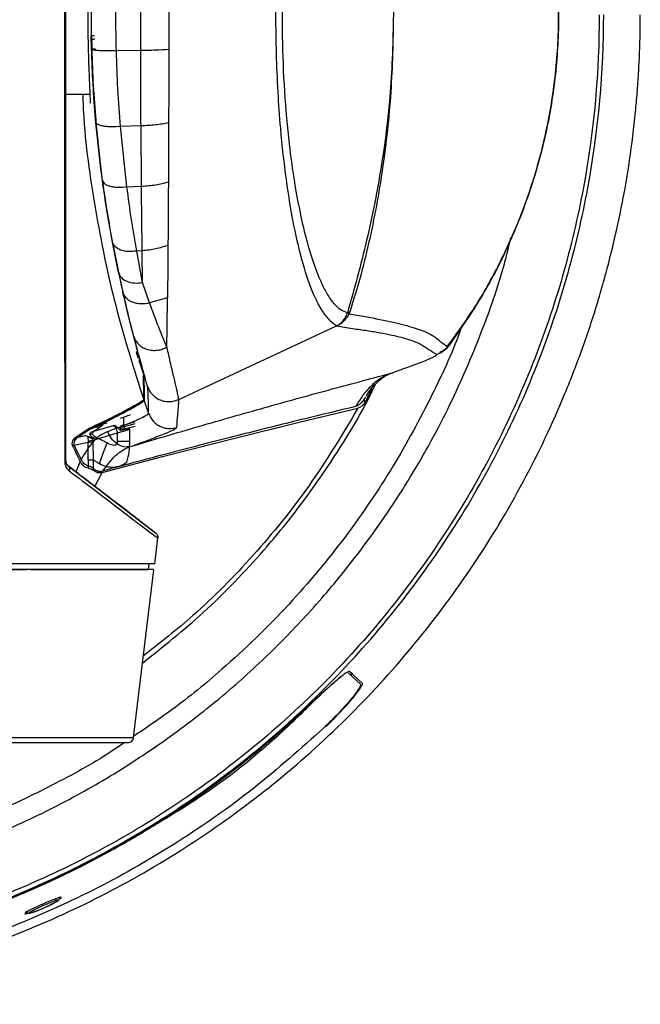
# Model space of a CAD drawing. Header units: millimetres. Extents: x 119 to 1138, y 29 to 774.
# Tile 24 of 53: x 541 to 595, y 576 to 663. Entities that reach past the tile are written whole.
import ezdxf

# ---------------------------------------------------------------- set-up
doc = ezdxf.new("R2010")
doc.units = ezdxf.units.MM

msp = doc.modelspace()

# ---------------------------------------------------------------- linework, layer by layer
at = {"color": 7, "linetype": 'Continuous', "lineweight": 25}
for p, q in [((546.81, 664.973), (546.81, 661.373)), ((546.816, 664.973), (546.816, 661.373)), ((546.81, 661.373), (546.816, 661.373)), ((546.824, 660.766), (546.813, 660.766)), ((546.824, 661.373), (546.816, 661.373)), ((546.824, 661.373), (546.85, 660.183)), ((546.838, 660.215), (546.824, 660.766)), ((546.85, 660.183), (546.852, 660.127)), ((551.16, 660.038), (549.017, 660.021)), ((546.692, 656.173), (544.577, 656.173)), ((547.206, 653.88), (547.22, 653.719)), ((547.22, 653.719), (547.594, 650.134)), ((551.186, 653.414), (549.382, 653.37)), ((549.942, 648.064), (549.382, 653.37)), ((551.227, 648.113), (551.186, 653.414)), ((553.613, 653.675), (553.591, 648.494)), ((547.787, 648.639), (547.594, 650.134)), ((547.594, 650.134), (547.755, 648.874)), ((549.942, 648.064), (551.227, 648.113)), ((548.598, 643.565), (549.348, 639.847)), ((549.204, 640.537), (548.669, 643.199)), ((551.29, 642.434), (550.806, 642.408)), ((551.33, 639.638), (551.29, 642.434)), ((551.33, 639.638), (550.806, 642.408)), ((549.204, 640.537), (549.592, 638.788)), ((551.943, 637.844), (551.33, 639.638)), ((553.512, 638.306), (551.943, 637.844)), ((569.324, 636.96), (569.47, 636.899)), ((554.501, 629.362), (568.358, 635.821)), ((568.368, 635.804), (568.355, 635.819)), ((578.17, 633.994), (578.152, 633.949)), ((551.061, 632.626), (551.392, 631.573)), ((551.119, 632.626), (551.19, 632.397)), ((571.433, 630.251), (570.793, 628.956)), ((551.419, 629.345), (551.419, 629.342)), ((551.452, 629.249), (551.844, 628.132)), ((551.452, 629.246), (551.452, 629.249)), ((565.086, 627.351), (570.256, 628.586)), ((570.793, 629.393), (570.793, 628.956)), ((547.346, 626.928), (546.627, 626.806)), ((548.813, 627.068), (547.008, 626.538)), ((547.009, 626.539), (547.825, 627.116)), ((547.825, 627.116), (547.494, 627.027)), ((549.378, 626.624), (549.378, 626.863)), ((549.654, 627.108), (549.42, 627.043)), ((549.654, 627.108), (550.674, 627.415)), ((549.698, 626.941), (549.654, 627.108)), ((550.643, 627.208), (549.698, 626.941)), ((549.698, 626.941), (549.738, 626.774)), ((549.738, 626.774), (550.671, 627.021)), ((559.195, 625.898), (565.086, 627.351)), ((546.627, 626.806), (545.386, 625.986)), ((545.386, 625.986), (546.271, 626.197)), ((546.697, 626.721), (545.574, 625.987)), ((546.271, 626.197), (547.096, 625.944)), ((546.271, 626.197), (546.522, 626.096)), ((546.687, 626.287), (546.925, 626.352)), ((547.006, 626.535), (546.757, 626.462)), ((549.093, 626.409), (547.417, 625.911)), ((549.093, 626.409), (549.093, 625.696)), ((550.21, 625.696), (550.21, 626.738)), ((546.543, 625.588), (545.163, 625.283)), ((546.545, 625.682), (546.543, 625.588)), ((546.554, 624.054), (546.543, 625.588)), ((547.096, 625.944), (546.945, 625.894)), ((546.967, 625.776), (546.945, 625.894)), ((546.985, 625.592), (546.966, 625.776)), ((546.999, 624.057), (546.985, 625.592)), ((549.093, 625.696), (550.21, 625.696)), ((553.073, 624.334), (559.195, 625.898)), ((547.77, 622.927), (553.073, 624.334)), ((544.773, 623.523), (552.484, 617.606)), ((546.556, 623.307), (546.556, 624.054)), ((546.994, 623.104), (546.994, 624.065)), ((552.399, 614.893), (552.676, 617.152)), ((552.4, 614.893), (552.676, 617.151)), ((551.877, 614.893), (551.811, 614.393)), ((551.84, 614.393), (551.906, 614.893)), ((539.736, 614.393), (541.152, 614.393)), ((549.82, 614.393), (549.814, 614.393)), ((550.534, 599.629), (552.313, 614.39)), ((569.398, 605.327), (569.678, 605.063)), ((569.781, 605.189), (569.532, 605.423)), ((569.678, 605.063), (569.678, 605.286)), ((569.678, 605.063), (570.505, 604.282)), ((569.781, 605.189), (570.673, 604.351))]:
    msp.add_line(p, q, dxfattribs=at)
at = {"color": 8, "linetype": 'Continuous', "lineweight": 25}
for p, q in [((547.693, 649.365), (547.191, 653.98)), ((549.654, 627.783), (549.654, 627.108)), ((545.839, 623.898), (545.455, 623)), ((547.123, 621.72), (547.77, 622.927))]:
    msp.add_line(p, q, dxfattribs=at)
at = {"color": 7, "linetype": 'Continuous', "lineweight": 25, "flags": 128}
for points in [[(549.092, 626.414), (549.65, 626.577), (550.209, 626.741)], [(546.966, 625.78), (547.191, 625.848), (547.415, 625.917)], [(547.526, 623.714), (547.869, 624.624), (548.212, 625.534)]]:
    msp.add_lwpolyline(points, dxfattribs=at)
at = {"color": 7, "linetype": 'Continuous', "lineweight": 25}
for points, knots in [([(544.504, 713.346), (544.5, 708.404), (544.492, 698.516), (544.482, 683.66), (544.475, 669.991), (544.471, 657.527), (544.47, 646.288), (544.472, 635.042), (544.476, 627.597), (544.478, 623.877)], [0, 0, 0, 0, 0.166626, 0.333295, 0.500057, 0.625029, 0.749932, 0.87507, 1, 1, 1, 1]), ([(544.577, 623.92), (544.577, 627.632), (544.577, 635.064), (544.577, 646.291), (544.577, 657.515), (544.577, 669.967), (544.577, 683.628), (544.577, 698.48), (544.577, 708.367), (544.577, 713.31)], [0, 0, 0, 0, 0.124791, 0.249841, 0.374698, 0.499661, 0.66646, 0.833222, 1, 1, 1, 1]), ([(578.057, 633.923), (578.964, 635.174), (580.711, 637.585), (582.884, 641.568), (584.747, 645.77), (586.269, 650.399), (587.366, 655.411), (587.94, 660.764), (587.904, 666.399), (587.168, 672.224), (585.668, 678.143), (583.338, 684.002), (580.724, 688.806), (578.754, 691.48), (578.06, 692.422)], [0, 0, 0, 0, 0.074378, 0.143398, 0.216578, 0.293672, 0.375364, 0.460648, 0.549654, 0.643235, 0.739693, 0.839843, 0.943548, 1, 1, 1, 1]), ([(578.17, 692.353), (579.153, 690.953), (581.127, 688.141), (583.525, 683.511), (585.455, 678.658), (586.85, 673.61), (587.699, 668.434), (587.983, 663.192), (587.703, 657.95), (586.858, 652.769), (585.461, 647.707), (583.528, 642.841), (581.128, 638.208), (579.153, 635.394), (578.17, 633.994)], [0, 0, 0, 0, 0.082913, 0.166538, 0.249719, 0.332703, 0.416431, 0.499802, 0.582887, 0.666622, 0.750086, 0.833402, 0.917065, 1, 1, 1, 1]), ([(568.361, 635.822), (568.151, 635.989), (567.732, 636.321), (567.01, 637.26), (566.241, 638.786), (565.419, 641.149), (564.61, 644.558), (563.939, 648.604), (563.49, 652.657), (563.218, 656.422), (563.077, 659.76), (563.023, 663.713), (563.116, 668.241), (563.43, 673.153), (563.935, 677.715), (564.606, 681.768), (565.415, 685.186), (566.238, 687.551), (567.006, 689.084), (567.727, 690.024), (568.147, 690.355), (568.358, 690.522)], [0, 0, 0, 0, 0.042242, 0.084281, 0.125907, 0.188606, 0.250869, 0.313378, 0.375397, 0.417078, 0.458468, 0.499811, 0.562089, 0.624264, 0.686509, 0.749037, 0.811366, 0.874144, 0.915798, 0.957742, 1, 1, 1, 1]), ([(569.328, 636.974), (569.135, 637.04), (568.755, 637.17), (568.164, 637.731), (567.623, 638.498), (566.93, 639.804), (566.125, 641.935), (565.27, 645.213), (564.561, 649.105), (564.025, 653.497), (563.687, 658.231), (563.575, 663.155), (563.688, 668.075), (564.022, 672.82), (564.557, 677.218), (565.267, 681.118), (566.121, 684.402), (566.928, 686.537), (567.62, 687.847), (568.16, 688.615), (568.751, 689.174), (569.131, 689.305), (569.325, 689.372)], [0, 0, 0, 0, 0.032787, 0.064327, 0.095551, 0.126623, 0.189103, 0.251178, 0.313569, 0.375523, 0.437854, 0.499779, 0.562043, 0.624181, 0.686357, 0.748761, 0.810915, 0.873472, 0.904591, 0.935749, 0.967238, 1, 1, 1, 1]), ([(546.708, 670.923), (546.711, 670.894), (546.719, 670.836), (546.702, 670.373), (546.669, 669.655), (546.625, 668.683), (546.58, 667.502), (546.54, 666.152), (546.512, 664.69), (546.503, 663.168), (546.513, 661.646), (546.54, 660.184), (546.58, 658.836), (546.626, 657.656), (546.669, 656.685), (546.702, 655.97), (546.719, 655.51), (546.711, 655.452), (546.708, 655.423)], [0, 0, 0, 0, 0.062816, 0.125332, 0.187902, 0.250223, 0.312878, 0.375181, 0.437782, 0.500253, 0.562661, 0.625288, 0.687574, 0.750222, 0.812579, 0.875111, 0.937673, 1, 1, 1, 1]), ([(549.017, 660.021), (548.996, 661.072), (548.954, 663.173), (548.996, 665.275), (549.017, 666.326)], [0, 0, 0, 0, 0.5, 1, 1, 1, 1]), ([(551.16, 660.038), (551.158, 661.08), (551.155, 663.171), (551.158, 665.261), (551.16, 666.309)], [0, 0, 0, 0, 0.498735, 1, 1, 1, 1]), ([(553.627, 666.222), (553.628, 665.203), (553.629, 663.171), (553.628, 661.139), (553.627, 660.125)], [0, 0, 0, 0, 0.501265, 1, 1, 1, 1]), ([(573.379, 663.593), (573.332, 661.328), (573.238, 656.793), (572.545, 651.156), (571.757, 646.685), (571.042, 643.363), (570.223, 640.108), (569.622, 638.006), (569.327, 636.974)], [0, 0, 0, 0, 0.250673, 0.501907, 0.627833, 0.753726, 0.879034, 1, 1, 1, 1]), ([(573.379, 663.593), (573.34, 661.331), (573.263, 656.813), (572.674, 651.212), (571.972, 646.792), (571.307, 643.513), (570.532, 640.266), (569.865, 638.127), (569.53, 637.055)], [0, 0, 0, 0, 0.250909, 0.500913, 0.62567, 0.750286, 0.874833, 1, 1, 1, 1]), ([(421.077, 663.173), (421.078, 662.857), (421.08, 662.224), (421.096, 661.275), (421.122, 660.326), (421.158, 659.378), (421.205, 658.431), (421.262, 657.484), (421.329, 656.537), (421.406, 655.591), (421.597, 653.544), (421.984, 650.403), (422.715, 646.194), (423.65, 642.026), (424.79, 637.908), (426.13, 633.852), (428.179, 628.539), (431.227, 622.096), (435.623, 614.761), (440.717, 607.892), (446.46, 601.556), (452.796, 595.813), (459.665, 590.719), (467, 586.323), (474.73, 582.667), (482.782, 579.786), (491.077, 577.708), (499.536, 576.453), (508.077, 576.033), (516.618, 576.453), (525.077, 577.708), (533.372, 579.786), (541.424, 582.667), (549.154, 586.323), (556.489, 590.719), (563.358, 595.813), (569.694, 601.556), (575.437, 607.892), (580.531, 614.761), (584.927, 622.096), (587.975, 628.539), (590.024, 633.852), (591.364, 637.908), (592.504, 642.026), (593.44, 646.194), (594.17, 650.403), (594.588, 653.795), (594.814, 656.347), (594.932, 658.051), (595.015, 659.757), (595.067, 661.465), (595.074, 662.604), (595.077, 663.173)], [0, 0, 0, 0, 0.003475, 0.006949, 0.010422, 0.013894, 0.017366, 0.020838, 0.024311, 0.027785, 0.03126, 0.046888, 0.062517, 0.078145, 0.093774, 0.109402, 0.125031, 0.156278, 0.187525, 0.218773, 0.25002, 0.281268, 0.312515, 0.343763, 0.37501, 0.406258, 0.437505, 0.468753, 0.5, 0.531248, 0.562495, 0.593743, 0.62499, 0.656238, 0.687485, 0.718732, 0.74998, 0.781227, 0.812475, 0.843722, 0.87497, 0.890598, 0.906227, 0.921855, 0.937484, 0.953112, 0.96874, 0.974995, 0.981245, 0.987495, 0.993746, 1, 1, 1, 1]), ([(591.465, 663.173), (591.465, 658.26), (591.029, 653.162), (589.596, 645.419), (588.989, 642.822), (587.504, 637.635), (586.627, 635.045), (584.595, 629.912), (583.44, 627.37), (580.859, 622.377), (579.431, 619.926), (576.314, 615.159), (574.625, 612.842), (571.006, 608.385), (569.077, 606.244), (565.006, 602.174), (562.865, 600.244), (558.408, 596.625), (556.092, 594.936), (551.324, 591.819), (548.873, 590.392), (543.88, 587.81), (541.338, 586.656), (536.206, 584.624), (533.615, 583.746), (528.429, 582.262), (525.832, 581.655), (518.088, 580.222), (512.991, 579.785), (508.077, 579.785)], [0, 0, 0, 0, 0.125, 0.125, 0.1875, 0.1875, 0.25, 0.25, 0.3125, 0.3125, 0.375, 0.375, 0.4375, 0.4375, 0.5, 0.5, 0.5625, 0.5625, 0.625, 0.625, 0.6875, 0.6875, 0.75, 0.75, 0.8125, 0.8125, 0.875, 0.875, 1, 1, 1, 1]), ([(508.077, 579.394), (513.014, 579.394), (518.135, 579.832), (525.915, 581.272), (528.524, 581.882), (533.735, 583.373), (536.338, 584.255), (541.494, 586.297), (544.048, 587.456), (549.065, 590.05), (551.527, 591.484), (556.317, 594.616), (558.644, 596.313), (563.122, 599.949), (565.273, 601.887), (569.363, 605.977), (571.302, 608.128), (574.938, 612.606), (576.635, 614.933), (579.766, 619.723), (581.2, 622.185), (583.794, 627.202), (584.954, 629.756), (586.995, 634.913), (587.877, 637.515), (589.369, 642.726), (589.978, 645.335), (591.418, 653.115), (591.857, 658.237), (591.857, 663.173)], [0, 0, 0, 0, 0.125, 0.125, 0.1875, 0.1875, 0.25, 0.25, 0.3125, 0.3125, 0.375, 0.375, 0.4375, 0.4375, 0.5, 0.5, 0.5625, 0.5625, 0.625, 0.625, 0.6875, 0.6875, 0.75, 0.75, 0.8125, 0.8125, 0.875, 0.875, 1, 1, 1, 1]), ([(546.794, 661.368), (546.798, 661.368), (546.805, 661.368), (546.843, 661.369), (546.881, 661.37), (546.929, 661.37), (546.999, 661.372), (547.056, 661.373), (547.094, 661.373)], [0, 0, 0, 0, 0.239615, 0.368462, 0.5, 0.631538, 0.760385, 1, 1, 1, 1]), ([(546.813, 660.766), (546.812, 660.775), (546.81, 660.794), (546.804, 660.933), (546.799, 661.132), (546.795, 661.289), (546.794, 661.368)], [0, 0, 0, 0, 0.249885, 0.499749, 0.749779, 1, 1, 1, 1]), ([(546.813, 660.766), (546.816, 660.805), (546.821, 660.864), (546.858, 660.935), (546.897, 660.985), (546.945, 661.024), (547.016, 661.063), (547.075, 661.069), (547.113, 661.073)], [0, 0, 0, 0, 0.239132, 0.368152, 0.5, 0.631848, 0.760868, 1, 1, 1, 1]), ([(546.838, 660.215), (546.839, 660.213), (546.842, 660.21), (546.863, 660.204), (546.897, 660.2), (546.945, 660.197), (547.003, 660.195), (547.066, 660.194), (547.129, 660.195), (547.17, 660.197), (547.19, 660.197)], [0, 0, 0, 0, 0.11469, 0.237784, 0.367195, 0.500012, 0.632827, 0.762233, 0.88532, 1, 1, 1, 1]), ([(547.191, 653.98), (547.11, 655.003), (546.949, 657.048), (546.875, 659.16), (546.838, 660.215)], [0, 0, 0, 0, 0.500116, 1, 1, 1, 1]), ([(549.017, 660.021), (548.768, 660.014), (548.384, 660.004), (547.904, 660.009), (547.562, 660.02), (547.275, 660.039), (546.98, 660.072), (546.902, 660.105), (546.852, 660.127)], [0, 0, 0, 0, 0.236514, 0.364498, 0.495771, 0.627662, 0.757423, 1, 1, 1, 1]), ([(546.852, 660.127), (546.889, 659.072), (546.964, 656.956), (547.125, 654.908), (547.206, 653.88)], [0, 0, 0, 0, 0.498589, 1, 1, 1, 1]), ([(549.382, 653.37), (549.298, 654.462), (549.132, 656.645), (549.055, 658.895), (549.017, 660.021)], [0, 0, 0, 0, 0.499968, 1, 1, 1, 1]), ([(551.186, 653.414), (551.18, 654.5), (551.167, 656.678), (551.162, 658.916), (551.16, 660.038)], [0, 0, 0, 0, 0.498824, 1, 1, 1, 1]), ([(553.627, 660.125), (553.625, 659.034), (553.621, 656.856), (553.616, 654.734), (553.613, 653.675)], [0, 0, 0, 0, 0.5010307, 1, 1, 1, 1]), ([(549.382, 653.37), (549.13, 653.351), (548.741, 653.322), (548.256, 653.342), (547.914, 653.38), (547.628, 653.442), (547.339, 653.547), (547.267, 653.651), (547.22, 653.719)], [0, 0, 0, 0, 0.23776, 0.366263, 0.49784, 0.629734, 0.759146, 1, 1, 1, 1]), ([(547.755, 648.874), (547.885, 647.949), (548.146, 646.096), (548.447, 644.41), (548.598, 643.565)], [0, 0, 0, 0, 0.4991446, 1, 1, 1, 1]), ([(547.787, 648.639), (547.832, 648.534), (547.902, 648.372), (548.187, 648.205), (548.47, 648.104), (548.812, 648.039), (549.298, 647.999), (549.688, 648.039), (549.942, 648.064)], [0, 0, 0, 0, 0.2392326, 0.3682166, 0.5, 0.6317834, 0.7607674, 1, 1, 1, 1]), ([(548.669, 643.199), (548.511, 644.065), (548.195, 645.798), (547.923, 647.692), (547.787, 648.639)], [0, 0, 0, 0, 0.499606, 1, 1, 1, 1]), ([(553.591, 648.494), (553.585, 647.523), (553.574, 645.587), (553.561, 643.803), (553.555, 642.913)], [0, 0, 0, 0, 0.501461, 1, 1, 1, 1]), ([(550.806, 642.408), (550.651, 643.309), (550.341, 645.109), (550.075, 647.079), (549.942, 648.064)], [0, 0, 0, 0, 0.499959, 1, 1, 1, 1]), ([(551.29, 642.433), (551.278, 643.337), (551.255, 645.15), (551.236, 647.123), (551.227, 648.113)], [0, 0, 0, 0, 0.4982363, 1, 1, 1, 1]), ([(550.806, 642.408), (550.561, 642.382), (550.052, 642.327), (549.36, 642.474), (548.843, 642.774), (548.726, 643.061), (548.669, 643.199)], [0, 0, 0, 0, 0.24058, 0.499999, 0.759419, 1, 1, 1, 1]), ([(553.555, 642.913), (553.201, 642.793), (552.493, 642.552), (551.691, 642.473), (551.29, 642.434)], [0, 0, 0, 0, 0.5, 1, 1, 1, 1]), ([(553.555, 642.913), (553.548, 642.099), (553.535, 640.476), (553.52, 639.028), (553.513, 638.306)], [0, 0, 0, 0, 0.501382, 1, 1, 1, 1]), ([(549.204, 640.537), (549.266, 640.385), (549.396, 640.068), (549.912, 639.734), (550.593, 639.562), (551.09, 639.614), (551.33, 639.638)], [0, 0, 0, 0, 0.240982, 0.5, 0.759018, 1, 1, 1, 1]), ([(549.348, 639.847), (549.541, 638.985), (549.929, 637.261), (550.449, 635.197), (550.895, 633.507), (551.091, 632.767), (551.19, 632.397)], [0, 0, 0, 0, 0.250111, 0.500409, 0.750581, 1, 1, 1, 1]), ([(550.554, 634.893), (550.405, 635.461), (550.108, 636.6), (549.764, 638.058), (549.592, 638.788)], [0, 0, 0, 0, 0.499403, 1, 1, 1, 1]), ([(551.943, 637.844), (551.691, 637.799), (551.302, 637.729), (550.794, 637.792), (550.428, 637.899), (550.111, 638.066), (549.777, 638.342), (549.665, 638.612), (549.592, 638.788)], [0, 0, 0, 0, 0.239123, 0.368147, 0.500001, 0.631855, 0.760878, 1, 1, 1, 1]), ([(553.458, 633.967), (553.468, 634.622), (553.487, 635.93), (553.504, 637.514), (553.512, 638.306)], [0, 0, 0, 0, 0.500332, 1, 1, 1, 1]), ([(553.458, 633.967), (553.225, 634.52), (552.757, 635.629), (552.215, 637.105), (551.943, 637.844)], [0, 0, 0, 0, 0.4989354, 1, 1, 1, 1]), ([(569.467, 636.892), (569.394, 636.758), (569.284, 636.558), (569.082, 636.314), (568.966, 636.201), (568.907, 636.145)], [0, 0, 0, 0, 0.503973, 0.749938, 1, 1, 1, 1]), ([(568.925, 636.241), (569.009, 636.351), (569.176, 636.568), (569.275, 636.83), (569.324, 636.96)], [0, 0, 0, 0, 0.5037355, 1, 1, 1, 1]), ([(569.53, 637.055), (569.519, 637.028), (569.499, 636.973), (569.478, 636.918), (569.468, 636.891)], [0, 0, 0, 0, 0.500031, 1, 1, 1, 1]), ([(569.471, 636.899), (570.418, 636.732), (572.311, 636.397), (574.42, 635.911), (576.001, 635.423), (576.915, 634.957), (577.475, 634.467), (577.938, 634.152), (578.17, 633.994)], [0, 0, 0, 0, 0.166973, 0.333937, 0.500848, 0.667797, 0.833916, 1, 1, 1, 1]), ([(568.361, 635.822), (568.415, 635.851), (568.523, 635.908), (568.623, 635.98), (568.673, 636.016)], [0, 0, 0, 0, 0.49663, 1, 1, 1, 1]), ([(568.907, 636.144), (568.824, 636.078), (568.658, 635.945), (568.465, 635.851), (568.368, 635.804)], [0, 0, 0, 0, 0.497148, 1, 1, 1, 1]), ([(568.368, 635.804), (568.42, 635.836), (568.522, 635.899), (568.624, 635.977), (568.674, 636.016)], [0, 0, 0, 0, 0.510367, 1, 1, 1, 1]), ([(577.183, 633.302), (576.941, 633.446), (576.458, 633.732), (575.869, 634.168), (575.084, 634.519), (574.117, 634.794), (573.251, 634.998), (572.24, 635.195), (571.089, 635.392), (569.789, 635.563), (568.844, 635.724), (568.368, 635.804)], [0, 0, 0, 0, 0.1663385, 0.3327056, 0.4992925, 0.5825602, 0.6658604, 0.7491812, 0.8324656, 0.9157492, 1, 1, 1, 1]), ([(568.673, 636.016), (568.707, 636.043), (568.757, 636.082), (568.81, 636.128), (568.834, 636.148), (568.845, 636.156), (568.854, 636.161), (568.858, 636.162), (568.86, 636.162)], [0, 0, 0, 0, 0.500386, 0.750345, 0.824208, 0.875346, 0.935062, 1, 1, 1, 1]), ([(568.867, 636.17), (568.877, 636.182), (568.898, 636.206), (568.916, 636.229), (568.925, 636.241)], [0, 0, 0, 0, 0.490889, 1, 1, 1, 1]), ([(568.867, 636.17), (568.876, 636.166), (568.888, 636.16), (568.893, 636.145), (568.889, 636.134), (568.887, 636.13)], [0, 0, 0, 0, 0.643245, 0.853733, 1, 1, 1, 1]), ([(551.744, 630.522), (551.678, 630.776), (551.548, 631.281), (551.127, 632.758), (550.746, 634.179), (550.554, 634.893)], [0, 0, 0, 0, 0.334168, 0.665622, 1, 1, 1, 1]), ([(550.554, 634.893), (550.596, 634.778), (550.683, 634.541), (550.93, 634.222), (551.269, 633.949), (551.691, 633.757), (552.16, 633.665), (552.633, 633.679), (553.076, 633.778), (553.334, 633.906), (553.458, 633.967)], [0, 0, 0, 0, 0.113342, 0.236116, 0.366095, 0.5, 0.633905, 0.763884, 0.886658, 1, 1, 1, 1]), ([(554.501, 629.362), (554.48, 629.488), (554.441, 629.712), (554.309, 630.326), (554.109, 631.192), (553.811, 632.445), (553.576, 633.459), (553.458, 633.967)], [0, 0, 0, 0, 0.177463, 0.315625, 0.560765, 0.779599, 1, 1, 1, 1]), ([(577.455, 633.522), (577.61, 633.603), (577.994, 633.805), (578.115, 633.911), (578.188, 633.975)], [0, 0, 0, 0, 0.4028711, 1, 1, 1, 1]), ([(550.946, 632.986), (550.923, 633.063), (550.876, 633.217), (550.827, 633.384), (550.798, 633.486), (550.782, 633.543), (550.772, 633.581), (550.772, 633.585), (550.772, 633.588)], [0, 0, 0, 0, 0.250021, 0.49957, 0.62434, 0.749882, 0.874774, 1, 1, 1, 1]), ([(573.082, 631.642), (573.618, 631.833), (574.693, 632.217), (576.037, 632.724), (577.054, 633.145), (577.14, 633.25), (577.183, 633.302)], [0, 0, 0, 0, 0.249695, 0.500413, 0.750328, 1, 1, 1, 1]), ([(577.523, 633.446), (577.537, 633.447), (577.567, 633.449), (577.554, 633.438), (577.547, 633.432)], [0, 0, 0, 0, 0.453034, 1, 1, 1, 1]), ([(551.061, 632.626), (551.052, 632.664), (551.035, 632.74), (551.037, 632.833), (551.053, 632.883), (551.057, 632.896)], [0, 0, 0, 0, 0.425233, 0.851733, 1, 1, 1, 1]), ([(550.228, 625.211), (552.26, 625.814), (556.326, 627.019), (562.09, 628.66), (567.686, 630.21), (571.284, 631.164), (573.082, 631.642)], [0, 0, 0, 0, 0.249798, 0.499848, 0.74997, 1, 1, 1, 1]), ([(551.419, 629.345), (551.42, 629.414), (551.422, 629.545), (551.424, 629.739), (551.425, 629.931), (551.424, 630.126), (551.423, 630.33), (551.42, 630.55), (551.415, 630.786), (551.405, 631.049), (551.401, 631.249), (551.387, 631.4), (551.384, 631.444)], [0, 0, 0, 0, 0.1088118, 0.2070014, 0.3019451, 0.404924, 0.501951, 0.603621, 0.7221744, 0.8362135, 0.9529613, 1, 1, 1, 1]), ([(551.392, 631.573), (551.405, 631.453), (551.43, 631.214), (551.437, 630.955), (551.447, 630.686), (551.452, 630.432), (551.456, 630.183), (551.457, 629.944), (551.457, 629.715), (551.455, 629.483), (551.453, 629.33), (551.452, 629.249)], [0, 0, 0, 0, 0.1116733, 0.2228524, 0.3310413, 0.4443796, 0.5563461, 0.6656419, 0.7762158, 0.8811723, 1, 1, 1, 1]), ([(573.082, 631.642), (572.811, 631.521), (572.263, 631.277), (571.426, 630.594), (570.675, 629.747), (570.256, 629.078), (570.045, 628.741)], [0, 0, 0, 0, 0.2435, 0.492411, 0.744763, 1, 1, 1, 1]), ([(571.001, 629.662), (571.029, 629.713), (571.259, 630.127), (571.775, 630.718), (572.541, 631.398), (573.027, 631.607), (573.269, 631.711)], [0, 0, 0, 0, 0.045553, 0.369828, 0.687486, 1, 1, 1, 1]), ([(551.324, 606.184), (553.13, 607.626), (556.936, 610.664), (561.536, 615.468), (565.411, 620.229), (568.478, 624.709), (570.625, 628.229), (571.613, 630.308), (571.807, 630.715)], [0, 0, 0, 0, 0.214849, 0.452908, 0.617249, 0.785744, 0.958051, 1, 1, 1, 1]), ([(551.844, 628.132), (551.843, 628.482), (551.842, 628.902), (551.826, 629.434), (551.819, 629.666), (551.805, 629.916), (551.803, 630.134), (551.763, 630.393), (551.744, 630.522)], [0, 0, 0, 0, 0.4999925, 0.5999912, 0.6999895, 0.7999874, 0.8999852, 1, 1, 1, 1]), ([(551.744, 630.522), (551.826, 630.334), (551.977, 629.989), (552.33, 629.63), (552.627, 629.43), (552.927, 629.286), (553.273, 629.183), (553.705, 629.153), (554.124, 629.208), (554.377, 629.311), (554.501, 629.361)], [0, 0, 0, 0, 0.182422, 0.3333622, 0.4408316, 0.4999833, 0.6295771, 0.7579831, 0.8822588, 1, 1, 1, 1]), ([(570.934, 629.575), (570.807, 629.395), (570.616, 629.123), (570.308, 628.845), (570.132, 628.776), (570.045, 628.741)], [0, 0, 0, 0, 0.4981118, 0.7491358, 1, 1, 1, 1]), ([(551.419, 629.342), (551.353, 629.276), (551.221, 629.145), (550.232, 628.587), (548.746, 627.814), (547.332, 627.142), (546.627, 626.806)], [0, 0, 0, 0, 0.249624, 0.500095, 0.750432, 1, 1, 1, 1]), ([(551.452, 629.246), (551.387, 629.18), (551.256, 629.049), (550.272, 628.493), (548.801, 627.725), (547.398, 627.056), (546.697, 626.721)], [0, 0, 0, 0, 0.251373, 0.500357, 0.750577, 1, 1, 1, 1]), ([(570.045, 628.741), (568.243, 628.305), (564.753, 627.462), (559.323, 626.099), (553.789, 624.675), (549.833, 623.608), (547.854, 623.074)], [0, 0, 0, 0, 0.258158, 0.500042, 0.749969, 1, 1, 1, 1]), ([(554.348, 626.906), (554.362, 627.259), (554.383, 627.809), (554.46, 628.504), (554.491, 628.931), (554.534, 629.097), (554.512, 629.272), (554.501, 629.361)], [0, 0, 0, 0, 0.4987085, 0.7780409, 0.9009753, 0.949279, 1, 1, 1, 1]), ([(570.793, 628.956), (570.711, 628.872), (570.548, 628.704), (570.354, 628.625), (570.256, 628.586)], [0, 0, 0, 0, 0.499291, 1, 1, 1, 1]), ([(551.844, 628.132), (551.803, 628.075), (551.72, 627.962), (550.996, 627.606), (549.885, 627.14), (548.8, 626.736), (548.258, 626.535)], [0, 0, 0, 0, 0.25087, 0.500235, 0.750378, 1, 1, 1, 1]), ([(550.231, 628.005), (550.162, 627.977), (549.955, 627.892), (549.599, 627.762), (549.362, 627.675)], [0, 0, 0, 0, 0.333098, 1, 1, 1, 1]), ([(551.844, 628.132), (551.952, 627.908), (552.117, 627.564), (552.499, 627.213), (552.841, 626.998), (553.22, 626.86), (553.731, 626.774), (554.105, 626.854), (554.348, 626.906)], [0, 0, 0, 0, 0.2398429, 0.3686084, 0.5, 0.6313916, 0.7601571, 1, 1, 1, 1]), ([(547.496, 627.029), (547.594, 627.08), (547.789, 627.182), (548.047, 627.273), (548.176, 627.319)], [0, 0, 0, 0, 0.500276, 1, 1, 1, 1]), ([(548.81, 627.064), (548.849, 627.007), (548.909, 626.919), (549.025, 626.713), (549.08, 626.554), (549.088, 626.46), (549.092, 626.414)], [0, 0, 0, 0, 0.491362, 0.743827, 0.874967, 1, 1, 1, 1]), ([(549.378, 626.624), (549.353, 626.656), (549.257, 626.785), (549.041, 626.944), (548.939, 627.034), (548.881, 627.085)], [0, 0, 0, 0, 0.12541, 0.500744, 1, 1, 1, 1]), ([(549.42, 627.043), (549.408, 627.016), (549.383, 626.961), (549.379, 626.896), (549.378, 626.863)], [0, 0, 0, 0, 0.500866, 1, 1, 1, 1]), ([(549.378, 626.863), (549.403, 626.839), (549.453, 626.79), (549.58, 626.75), (549.675, 626.764), (549.738, 626.774)], [0, 0, 0, 0, 0.250335, 0.501618, 1, 1, 1, 1]), ([(549.698, 626.941), (549.633, 626.925), (549.555, 626.906), (549.473, 626.932), (549.451, 626.948), (549.437, 626.962), (549.427, 626.98), (549.421, 627), (549.418, 627.021), (549.419, 627.036), (549.42, 627.043)], [0, 0, 0, 0, 0.570744, 0.690989, 0.745739, 0.7974, 0.84707, 0.896478, 0.947066, 1, 1, 1, 1]), ([(550.228, 625.211), (550.845, 625.434), (552.081, 625.879), (553.353, 626.381), (554.19, 626.751), (554.295, 626.854), (554.348, 626.906)], [0, 0, 0, 0, 0.249829, 0.500059, 0.749357, 1, 1, 1, 1]), ([(545.386, 625.986), (545.341, 625.944), (545.252, 625.859), (545.167, 625.72), (545.125, 625.593), (545.112, 625.49), (545.122, 625.384), (545.149, 625.316), (545.163, 625.283)], [0, 0, 0, 0, 0.2491926, 0.4989964, 0.6302454, 0.749483, 0.8749681, 1, 1, 1, 1]), ([(545.347, 625.273), (545.333, 625.308), (545.305, 625.377), (545.296, 625.485), (545.308, 625.59), (545.351, 625.719), (545.438, 625.859), (545.529, 625.944), (545.574, 625.987)], [0, 0, 0, 0, 0.12539, 0.251137, 0.370674, 0.502218, 0.751412, 1, 1, 1, 1]), ([(548.258, 626.535), (548.033, 626.431), (547.582, 626.222), (546.73, 625.481), (546.25, 624.64), (545.929, 624.075)], [0, 0, 0, 0, 0.245777, 0.493841, 1, 1, 1, 1]), ([(546.522, 626.096), (546.519, 626.032), (546.514, 625.905), (546.534, 625.756), (546.544, 625.682)], [0, 0, 0, 0, 0.500721, 1, 1, 1, 1]), ([(546.945, 625.894), (546.936, 625.893), (546.898, 625.885), (546.824, 625.922), (546.694, 625.991), (546.591, 626.054), (546.522, 626.096)], [0, 0, 0, 0, 0.058175, 0.249119, 0.499399, 1, 1, 1, 1]), ([(546.687, 626.287), (546.687, 626.289), (546.686, 626.293), (546.689, 626.301), (546.697, 626.31), (546.705, 626.319), (546.715, 626.342), (546.718, 626.389), (546.741, 626.433), (546.756, 626.461)], [0, 0, 0, 0, 0.0299955, 0.0625667, 0.1252952, 0.1882639, 0.2216545, 0.4999895, 1, 1, 1, 1]), ([(547.096, 625.944), (547.005, 625.992), (546.87, 626.065), (546.74, 626.187), (546.705, 626.254), (546.687, 626.287)], [0, 0, 0, 0, 0.500115, 0.750493, 1, 1, 1, 1]), ([(546.925, 626.352), (546.925, 626.385), (546.926, 626.449), (546.98, 626.507), (547.006, 626.535)], [0, 0, 0, 0, 0.512662, 1, 1, 1, 1]), ([(547.415, 625.917), (547.305, 625.974), (547.138, 626.061), (546.974, 626.216), (546.942, 626.306), (546.925, 626.352)], [0, 0, 0, 0, 0.488977, 0.740949, 1, 1, 1, 1]), ([(550.228, 625.211), (550.051, 625.185), (549.684, 625.133), (549.098, 625.394), (548.578, 625.876), (548.362, 626.32), (548.258, 626.535)], [0, 0, 0, 0, 0.2412218, 0.5, 0.7587782, 1, 1, 1, 1]), ([(550.208, 626.741), (550.192, 626.746), (550.057, 626.793), (549.772, 626.707), (549.515, 626.652), (549.378, 626.624)], [0, 0, 0, 0, 0.062319, 0.499523, 1, 1, 1, 1]), ([(545.163, 625.283), (545.274, 625.051), (545.4, 624.792), (545.55, 624.486), (545.663, 624.255), (545.763, 624.053), (545.839, 623.898)], [0, 0, 0, 0, 0.499995, 0.56078, 0.664376, 1, 1, 1, 1]), ([(545.929, 624.075), (545.864, 624.206), (545.767, 624.406), (545.572, 624.805), (545.443, 625.073), (545.347, 625.273)], [0, 0, 0, 0, 0.329399, 0.500024, 1, 1, 1, 1]), ([(548.212, 625.534), (548.081, 625.603), (547.821, 625.741), (547.551, 625.854), (547.417, 625.911)], [0, 0, 0, 0, 0.500415, 1, 1, 1, 1]), ([(547.854, 623.074), (548.202, 623.559), (548.723, 624.285), (549.578, 624.929), (550.012, 625.117), (550.228, 625.211)], [0, 0, 0, 0, 0.5033033, 0.7532391, 1, 1, 1, 1]), ([(549.093, 625.696), (549.091, 625.639), (549.088, 625.554), (549.052, 625.449), (549.006, 625.383), (548.944, 625.343), (548.853, 625.32), (548.598, 625.334), (548.383, 625.445), (548.212, 625.534)], [0, 0, 0, 0, 0.125495, 0.188391, 0.251115, 0.313866, 0.376724, 0.501404, 1, 1, 1, 1]), ([(549.944, 623.85), (550.021, 624.152), (550.173, 624.753), (550.197, 625.382), (550.21, 625.696)], [0, 0, 0, 0, 0.501701, 1, 1, 1, 1]), ([(544.478, 623.877), (544.48, 623.83), (544.484, 623.735), (544.523, 623.562), (544.635, 623.3), (544.778, 623.169), (544.874, 623.082)], [0, 0, 0, 0, 0.125268, 0.250049, 0.500408, 1, 1, 1, 1]), ([(544.577, 623.92), (544.578, 623.896), (544.58, 623.845), (544.601, 623.756), (544.661, 623.622), (544.727, 623.564), (544.773, 623.523)], [0, 0, 0, 0, 0.095076, 0.200786, 0.443497, 1, 1, 1, 1]), ([(544.653, 623.662), (544.664, 623.641), (544.696, 623.588), (544.743, 623.548), (544.773, 623.523)], [0, 0, 0, 0, 0.379634, 1, 1, 1, 1]), ([(544.773, 623.523), (544.799, 623.499), (544.852, 623.448), (544.894, 623.338), (544.906, 623.212), (544.884, 623.125), (544.874, 623.082)], [0, 0, 0, 0, 0.244911, 0.5, 0.755089, 1, 1, 1, 1]), ([(552.483, 617.607), (552.43, 617.648), (552.323, 617.73), (551.591, 618.291), (550.467, 619.154), (548.928, 620.334), (547.052, 621.774), (545.534, 622.939), (544.773, 623.523)], [0, 0, 0, 0, 0.167192, 0.333336, 0.500742, 0.667388, 0.83316, 1, 1, 1, 1]), ([(546.556, 623.307), (546.478, 623.327), (546.322, 623.366), (546.048, 623.549), (545.923, 623.759), (545.839, 623.898)], [0, 0, 0, 0, 0.25051, 0.500161, 1, 1, 1, 1]), ([(546.586, 623.5), (546.515, 623.524), (546.372, 623.571), (546.124, 623.75), (546.007, 623.945), (545.929, 624.075)], [0, 0, 0, 0, 0.249506, 0.499902, 1, 1, 1, 1]), ([(547.024, 623.273), (546.96, 623.32), (546.833, 623.415), (546.668, 623.472), (546.586, 623.5)], [0, 0, 0, 0, 0.501448, 1, 1, 1, 1]), ([(546.996, 624.059), (547.082, 623.996), (547.254, 623.87), (547.435, 623.766), (547.526, 623.714)], [0, 0, 0, 0, 0.499982, 1, 1, 1, 1]), ([(547.526, 623.714), (547.724, 623.623), (548.12, 623.442), (548.755, 623.389), (549.386, 623.496), (549.758, 623.732), (549.944, 623.85)], [0, 0, 0, 0, 0.2501129, 0.5001725, 0.7501656, 1, 1, 1, 1]), ([(544.874, 623.082), (545.644, 622.497), (547.18, 621.329), (549.079, 619.886), (550.635, 618.703), (551.773, 617.838), (552.513, 617.275), (552.621, 617.193), (552.676, 617.152)], [0, 0, 0, 0, 0.1667179, 0.3324262, 0.4990627, 0.6665047, 0.8327184, 1, 1, 1, 1]), ([(546.994, 623.104), (546.931, 623.15), (546.804, 623.24), (546.639, 623.285), (546.556, 623.307)], [0, 0, 0, 0, 0.500518, 1, 1, 1, 1]), ([(547.77, 622.928), (547.702, 622.914), (547.569, 622.888), (547.296, 622.916), (547.115, 623.029), (546.994, 623.104)], [0, 0, 0, 0, 0.254292, 0.501222, 1, 1, 1, 1]), ([(547.024, 623.273), (547.153, 623.189), (547.346, 623.063), (547.639, 623.031), (547.782, 623.06), (547.854, 623.074)], [0, 0, 0, 0, 0.49867, 0.747038, 1, 1, 1, 1]), ([(552.676, 617.152), (552.677, 617.18), (552.682, 617.247), (552.661, 617.361), (552.602, 617.495), (552.525, 617.568), (552.483, 617.607)], [0, 0, 0, 0, 0.163965, 0.388576, 0.671663, 1, 1, 1, 1]), ([(552.484, 617.606), (552.516, 617.578), (552.58, 617.52), (552.645, 617.406), (552.682, 617.28), (552.678, 617.194), (552.676, 617.151)], [0, 0, 0, 0, 0.245788, 0.5, 0.754212, 1, 1, 1, 1]), ([(552.399, 614.893), (552.338, 614.893), (552.215, 614.893), (551.342, 614.893), (549.913, 614.893), (547.855, 614.893), (545.184, 614.893), (541.927, 614.893), (538.145, 614.893), (533.919, 614.893), (529.354, 614.893), (524.56, 614.893), (519.66, 614.893), (516.321, 614.893), (514.677, 614.893)], [0, 0, 0, 0, 0.076184, 0.155329, 0.237088, 0.321023, 0.40661, 0.493259, 0.580332, 0.667172, 0.753133, 0.837608, 0.920052, 1, 1, 1, 1]), ([(552.289, 614.393), (552.269, 614.393), (552.223, 614.393), (551.442, 614.393), (550.117, 614.393), (548.266, 614.393), (545.978, 614.393), (543.323, 614.393), (540.08, 614.393), (536.231, 614.393), (531.811, 614.393), (527.346, 614.393), (522.95, 614.393), (518.715, 614.393), (515.921, 614.393), (514.577, 614.393)], [0, 0, 0, 0, 0.066892, 0.148168, 0.228464, 0.307284, 0.384191, 0.458812, 0.530846, 0.622461, 0.708751, 0.789573, 0.864946, 0.935012, 1, 1, 1, 1]), ([(541.484, 614.393), (542.456, 614.393), (544.505, 614.393), (547.024, 614.393), (549.134, 614.393), (550.653, 614.393), (551.63, 614.393), (551.77, 614.393), (551.84, 614.393)], [0, 0, 0, 0, 0.152824, 0.32226, 0.491695, 0.66113, 0.830565, 1, 1, 1, 1]), ([(569.532, 605.423), (569.527, 605.427), (569.517, 605.433), (569.497, 605.436), (569.474, 605.434), (569.45, 605.429), (569.426, 605.421), (569.376, 605.401), (569.29, 605.356), (569.095, 605.23), (568.778, 604.99), (568.29, 604.582), (567.705, 604.065), (567.171, 603.579), (566.737, 603.18), (566.441, 602.904), (566.152, 602.635), (565.873, 602.374), (565.69, 602.202), (565.601, 602.118)], [0, 0, 0, 0, 0.026294, 0.050448, 0.072463, 0.092338, 0.110073, 0.125669, 0.190184, 0.250735, 0.374587, 0.500233, 0.62193, 0.749841, 0.804202, 0.856399, 0.90643, 0.954298, 1, 1, 1, 1]), ([(565.543, 602.089), (566.026, 602.542), (566.99, 603.446), (568.189, 604.514), (568.9, 605.12), (569.031, 605.172), (569.038, 605.175)], [0, 0, 0, 0, 0.327443, 0.653736, 0.980177, 1, 1, 1, 1]), ([(567.413, 600.58), (567.465, 600.63), (567.57, 600.729), (567.725, 600.879), (567.879, 601.03), (568.03, 601.18), (568.18, 601.33), (568.327, 601.48), (568.472, 601.629), (568.752, 601.921), (569.156, 602.356), (569.625, 602.889), (570.027, 603.379), (570.283, 603.717), (570.444, 603.948), (570.541, 604.098), (570.624, 604.239), (570.656, 604.312), (570.673, 604.351)], [0, 0, 0, 0, 0.0313105, 0.0626046, 0.0938833, 0.1251481, 0.1564001, 0.1876407, 0.2188711, 0.2500925, 0.3726189, 0.4999891, 0.6195077, 0.749873, 0.8040334, 0.8637747, 0.929097, 1, 1, 1, 1]), ([(570.504, 604.281), (570.449, 604.147), (570.339, 603.878), (569.619, 602.947), (568.578, 601.772), (567.711, 600.925), (567.277, 600.502)], [0, 0, 0, 0, 0.250301, 0.500157, 0.750042, 1, 1, 1, 1]), ([(450.553, 602.118), (450.767, 601.918), (451.196, 601.516), (451.846, 600.923), (452.503, 600.336), (453.165, 599.757), (453.833, 599.184), (454.508, 598.618), (455.188, 598.06), (455.874, 597.508), (457.374, 596.329), (459.733, 594.582), (463.025, 592.376), (466.417, 590.328), (469.903, 588.442), (473.473, 586.723), (478.336, 584.659), (484.589, 582.513), (492.301, 580.658), (500.154, 579.538), (508.077, 579.163), (516, 579.538), (523.853, 580.658), (531.565, 582.513), (537.818, 584.659), (542.681, 586.723), (546.251, 588.442), (549.737, 590.328), (553.129, 592.376), (556.421, 594.582), (558.969, 596.469), (560.831, 597.946), (562.054, 598.954), (563.257, 599.985), (564.442, 601.038), (565.215, 601.758), (565.601, 602.118)], [0, 0, 0, 0, 0.00695, 0.013896, 0.020841, 0.027785, 0.034728, 0.041672, 0.048617, 0.055564, 0.062514, 0.093768, 0.125022, 0.156276, 0.18753, 0.218784, 0.250038, 0.312528, 0.375019, 0.43751, 0.5, 0.562491, 0.624982, 0.687472, 0.749963, 0.781217, 0.812471, 0.843725, 0.874979, 0.906233, 0.937487, 0.949994, 0.962494, 0.974993, 0.987493, 1, 1, 1, 1]), ([(567.277, 600.502), (565.251, 598.687), (561.198, 595.056), (554.498, 590.376), (547.426, 586.285), (539.971, 582.973), (534.625, 580.956), (531.733, 580.269), (531.487, 580.211)], [0, 0, 0, 0, 0.196344, 0.392689, 0.589033, 0.785378, 0.981722, 1, 1, 1, 1]), ([(526.008, 599.193), (527.698, 599.193), (531.131, 599.193), (535.805, 599.193), (540.04, 599.193), (543.648, 599.193), (546.52, 599.193), (548.558, 599.193), (549.81, 599.193), (549.963, 599.193), (550.038, 599.193)], [0, 0, 0, 0, 0.120627, 0.244926, 0.371799, 0.5, 0.628201, 0.755074, 0.879373, 1, 1, 1, 1]), ([(526.22, 599.629), (527.694, 599.629), (530.744, 599.629), (535.056, 599.629), (539.198, 599.629), (542.521, 599.629), (545.082, 599.629), (546.988, 599.629), (548.537, 599.629), (549.671, 599.629), (550.398, 599.629), (550.488, 599.629), (550.534, 599.629)], [0, 0, 0, 0, 0.103671, 0.214517, 0.332352, 0.45672, 0.54294, 0.63143, 0.721824, 0.8137, 0.906592, 1, 1, 1, 1]), ([(550.038, 599.193), (550.096, 599.199), (550.216, 599.211), (550.375, 599.31), (550.493, 599.455), (550.52, 599.572), (550.534, 599.629)], [0, 0, 0, 0, 0.241701, 0.5, 0.758299, 1, 1, 1, 1]), ([(544.177, 585.568), (544.171, 585.576), (544.157, 585.591), (544.054, 585.573), (543.893, 585.526), (543.612, 585.428), (543.158, 585.248), (542.717, 585.059), (542.319, 584.881), (541.924, 584.7), (541.435, 584.461), (541.13, 584.29), (540.996, 584.196), (540.983, 584.17), (540.977, 584.157)], [0, 0, 0, 0, 0.062663, 0.125447, 0.186486, 0.250675, 0.375187, 0.499859, 0.521843, 0.624976, 0.749911, 0.874708, 0.938643, 1, 1, 1, 1]), ([(541.689, 584.267), (541.634, 584.25), (541.523, 584.216), (541.414, 584.194), (541.354, 584.193), (541.35, 584.217), (541.401, 584.263), (541.534, 584.35), (541.809, 584.499), (542.249, 584.712), (542.74, 584.933), (543.237, 585.145), (543.498, 585.242), (543.629, 585.29)], [0, 0, 0, 0, 0.06269, 0.12552, 0.188073, 0.250619, 0.313341, 0.375633, 0.500183, 0.624998, 0.750021, 0.87514, 1, 1, 1, 1]), ([(541.651, 584.256), (541.738, 584.285), (541.904, 584.34), (542.274, 584.483), (542.705, 584.666), (543.129, 584.863), (543.444, 585.021), (543.687, 585.154), (543.882, 585.275), (543.981, 585.345), (544.061, 585.439), (544.072, 585.506), (544.077, 585.54)], [0, 0, 0, 0, 0.104327, 0.200372, 0.366588, 0.500405, 0.60405, 0.701427, 0.800949, 0.902319, 0.951005, 1, 1, 1, 1]), ([(543.629, 585.29), (543.684, 585.309), (543.793, 585.346), (543.902, 585.372), (543.961, 585.374), (543.964, 585.349), (543.913, 585.301), (543.781, 585.209), (543.508, 585.053), (543.072, 584.833), (542.581, 584.609), (542.171, 584.44), (541.875, 584.329), (541.751, 584.288), (541.689, 584.267)], [0, 0, 0, 0, 0.062943, 0.125599, 0.188048, 0.250748, 0.313028, 0.375625, 0.500044, 0.624741, 0.749611, 0.874504, 0.937355, 1, 1, 1, 1]), ([(543.629, 585.29), (543.64, 585.299), (543.664, 585.316), (543.688, 585.36), (543.7, 585.414), (543.697, 585.452), (543.695, 585.471)], [0, 0, 0, 0, 0.244335, 0.5, 0.755665, 1, 1, 1, 1]), ([(544.056, 585.454), (544.091, 585.479), (544.161, 585.53), (544.172, 585.556), (544.177, 585.568)], [0, 0, 0, 0, 0.488903, 1, 1, 1, 1]), ([(540.977, 584.157), (540.983, 584.149), (540.996, 584.134), (541.104, 584.149), (541.209, 584.173), (541.291, 584.199), (541.303, 584.203)], [0, 0, 0, 0, 0.318682, 0.636183, 0.94821, 1, 1, 1, 1]), ([(541.077, 584.392), (541.079, 584.372), (541.083, 584.329), (541.122, 584.254), (541.22, 584.192), (541.396, 584.187), (541.561, 584.231), (541.651, 584.256)], [0, 0, 0, 0, 0.066751, 0.151297, 0.371604, 0.656198, 1, 1, 1, 1])]:
    msp.add_open_spline(points, degree=3, knots=knots, dxfattribs=at)
for points in [[(546.824, 660.766), (546.828, 660.806), (546.835, 660.886), (546.904, 660.988), (547.004, 661.059), (547.084, 661.069), (547.124, 661.073)], [(553.627, 660.125), (553.246, 660.103), (552.485, 660.059), (551.601, 660.045), (551.16, 660.038)], [(553.613, 653.675), (553.237, 653.609), (552.486, 653.478), (551.62, 653.435), (551.186, 653.414)], [(551.227, 648.113), (551.648, 648.144), (552.489, 648.207), (553.224, 648.398), (553.591, 648.494)], [(569.327, 636.974), (569.36, 636.988), (569.425, 637.016), (569.495, 637.042), (569.53, 637.055)], [(578.17, 633.994), (578.032, 633.84), (577.756, 633.534), (577.374, 633.379), (577.183, 633.302)], [(547.346, 626.928), (547.37, 626.945), (547.417, 626.978), (547.469, 627.011), (547.494, 627.027)], [(546.985, 625.592), (546.916, 625.592), (546.779, 625.59), (546.622, 625.589), (546.543, 625.588)], [(546.966, 625.776), (546.901, 625.759), (546.77, 625.726), (546.62, 625.697), (546.545, 625.682)], [(544.577, 623.92), (544.573, 623.912), (544.564, 623.897), (544.506, 623.884), (544.478, 623.877)], [(546.554, 624.054), (546.634, 624.055), (546.792, 624.055), (546.93, 624.056), (546.999, 624.057)], [(450.611, 602.089), (452.581, 600.332), (456.52, 596.818), (463.026, 592.283), (469.897, 588.341), (477.118, 585.075), (484.612, 582.502), (492.317, 580.648), (500.162, 579.529), (508.077, 579.155), (515.992, 579.529), (523.837, 580.648), (531.542, 582.502), (539.036, 585.075), (546.257, 588.341), (553.128, 592.283), (559.634, 596.818), (563.573, 600.332), (565.543, 602.089)]]:
    msp.add_open_spline(points, degree=3, dxfattribs=at)
at = {"color": 8, "linetype": 'Continuous', "lineweight": 25}
for points, knots in [([(546.06, 656.173), (546.078, 655.659), (546.196, 652.268), (547.117, 646.047), (548.802, 637.573), (550.547, 632.087), (551.419, 629.345)], [0, 0, 0, 0, 0.056251, 0.37056, 0.685412, 1, 1, 1, 1]), ([(432.447, 643.615), (432.634, 642.836), (433.323, 639.969), (435.066, 635.031), (437.765, 628.752), (441.239, 622.405), (445.005, 616.836), (448.848, 612.058), (452.561, 608.043), (456.668, 604.189), (461.168, 600.546), (466.047, 597.168), (471.287, 594.107), (476.858, 591.413), (482.722, 589.135), (488.834, 587.314), (495.138, 585.987), (501.574, 585.18), (508.077, 584.909), (514.58, 585.18), (521.016, 585.987), (527.32, 587.314), (533.432, 589.135), (539.296, 591.413), (544.867, 594.107), (550.107, 597.168), (554.986, 600.546), (559.486, 604.189), (563.593, 608.043), (567.306, 612.058), (571.149, 616.836), (574.915, 622.405), (578.389, 628.752), (581.088, 635.031), (582.827, 639.954), (583.512, 642.805), (583.695, 643.568)], [0, 0, 0, 0, 0.011666, 0.042949, 0.07611, 0.111183, 0.148176, 0.173899, 0.200446, 0.227789, 0.25589, 0.284702, 0.314166, 0.344212, 0.374762, 0.405727, 0.43701, 0.468509, 0.500118, 0.531726, 0.563226, 0.594509, 0.625473, 0.656023, 0.686069, 0.715533, 0.744345, 0.772447, 0.79979, 0.826337, 0.852059, 0.889053, 0.924126, 0.957286, 0.988569, 1, 1, 1, 1]), ([(579.407, 635.874), (579.401, 635.857), (578.686, 633.733), (576.725, 629.559), (573.393, 623.337), (569.2, 617.171), (564.194, 611.148), (558.993, 606.12), (554.371, 602.32), (551.677, 600.508), (550.548, 599.749)], [0, 0, 0, 0, 0.001147, 0.143177, 0.2934, 0.451848, 0.618401, 0.792756, 0.91312, 1, 1, 1, 1]), ([(570.256, 628.586), (568.867, 626.269), (566.139, 621.716), (561.192, 615.661), (556.311, 610.659), (552.871, 607.962), (551.399, 606.808)], [0, 0, 0, 0, 0.279051, 0.548282, 0.806672, 1, 1, 1, 1]), ([(566.531, 602.984), (565.343, 601.814), (562.049, 598.568), (557.236, 594.83), (553.466, 592.571), (552.233, 591.832)], [0, 0, 0, 0, 0.27515, 0.762768, 1, 1, 1, 1]), ([(549.746, 599.193), (549.544, 599.052), (547.721, 597.78), (544.006, 595.718), (538.583, 593.056), (532.848, 590.838), (526.878, 589.057), (520.719, 587.761), (514.431, 586.972), (508.077, 586.708), (501.723, 586.972), (495.435, 587.761), (489.276, 589.057), (483.306, 590.838), (477.571, 593.056), (472.148, 595.718), (468.433, 597.78), (466.61, 599.052), (466.408, 599.193)], [0, 0, 0, 0, 0.008396, 0.075636, 0.144205, 0.213923, 0.284588, 0.35598, 0.427865, 0.5, 0.572135, 0.64402, 0.715412, 0.786077, 0.855795, 0.924364, 0.991604, 1, 1, 1, 1]), ([(544.077, 585.54), (544.072, 585.546), (544.061, 585.557), (544.001, 585.551), (543.938, 585.536), (543.916, 585.531)], [0, 0, 0, 0, 0.399181, 0.798654, 1, 1, 1, 1])]:
    msp.add_open_spline(points, degree=3, knots=knots, dxfattribs=at)

doc.saveas('drawing.dxf')
